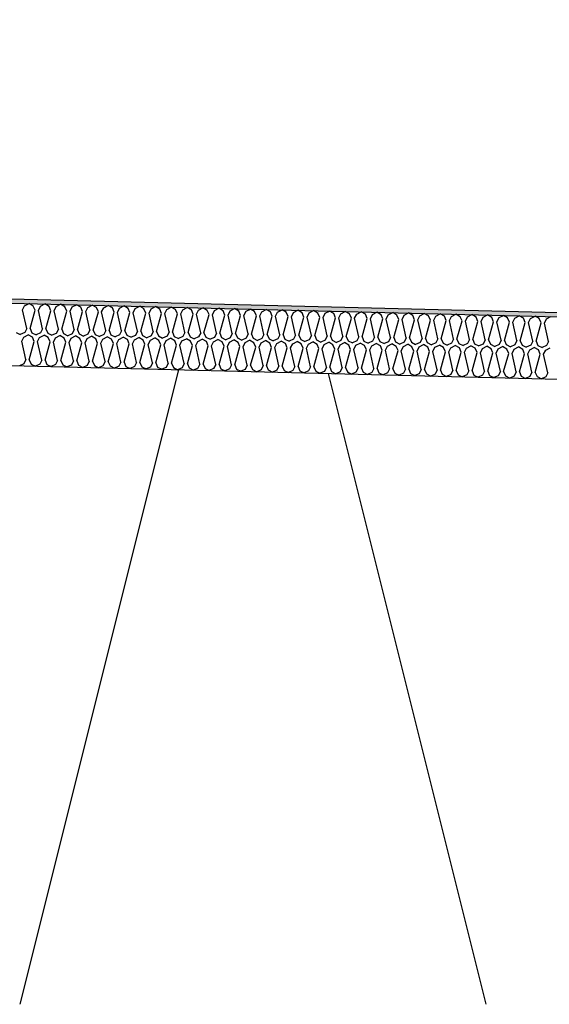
# Model space of a CAD drawing. Header units: millimetres. Extents: x -78790 to -55226, y -2070 to 11020.
# Tile 47 of 108: x -69595 to -69341, y 6969 to 7442. Entities that reach past the tile are written whole.
import ezdxf

# ---------------------------------------------------------------- set-up
doc = ezdxf.new("R2010")
doc.units = ezdxf.units.MM
doc.header["$LTSCALE"] = 0.5
doc.header["$MEASUREMENT"] = 0
doc.linetypes.add('PLINE', pattern=[0])
for name, color, linetype in [('261- Primærkonstruksjon (tak) (Skravur)(Nye konstruksjoner)', 7, 'Continuous'), ('261- Primærkonstruksjon (tak)(Nye konstruksjoner)', 7, 'Continuous'), ('262- Taktekking (Skravur)(Nye konstruksjoner)', 7, 'Continuous'), ('262- Taktekking(Nye konstruksjoner)', 7, 'Continuous')]:
    doc.layers.add(name, color=color, linetype=linetype)

# ---------------------------------------------------------------- blocks, each defined once
blk = doc.blocks.new('*X12')
at = {"layer": '262- Taktekking (Skravur)(Nye konstruksjoner)', "linetype": 'PLINE'}
for p, q in [((-69593.98, 7302.22), (-69593.01, 7304.22)), ((-69592.01, 7293.36), (-69593.98, 7302.22)), ((-69593.01, 7304.22), (-69590.91, 7305.33)), ((-69588.87, 7304.12), (-69590.91, 7305.33)), ((-69587.99, 7302.07), (-69588.87, 7304.12)), ((-69586.4, 7302.03), (-69585.42, 7304.03)), ((-69585.42, 7304.03), (-69583.32, 7305.14)), ((-69581.28, 7303.93), (-69583.32, 7305.14)), ((-69580.41, 7301.88), (-69581.28, 7303.93)), ((-69578.81, 7301.84), (-69577.84, 7303.84)), ((-69577.84, 7303.84), (-69575.74, 7304.95)), ((-69573.7, 7303.74), (-69575.74, 7304.95)), ((-69572.82, 7301.69), (-69573.7, 7303.74)), ((-69571.23, 7301.65), (-69570.25, 7303.65)), ((-69570.25, 7303.65), (-69568.15, 7304.76)), ((-69566.11, 7303.55), (-69568.15, 7304.76)), ((-69565.24, 7301.5), (-69566.11, 7303.55)), ((-69563.64, 7301.46), (-69562.67, 7303.47)), ((-69562.67, 7303.47), (-69560.57, 7304.57)), ((-69558.52, 7303.36), (-69560.57, 7304.57)), ((-69557.65, 7301.31), (-69558.52, 7303.36)), ((-69556.06, 7301.27), (-69555.08, 7303.28)), ((-69555.08, 7303.28), (-69552.98, 7304.38)), ((-69550.94, 7303.17), (-69552.98, 7304.38)), ((-69550.07, 7301.12), (-69550.94, 7303.17)), ((-69548.47, 7301.08), (-69547.5, 7303.09)), ((-69547.5, 7303.09), (-69545.4, 7304.19)), ((-69543.35, 7302.98), (-69545.4, 7304.19)), ((-69542.48, 7300.93), (-69543.35, 7302.98)), ((-69540.89, 7300.89), (-69539.91, 7302.9)), ((-69539.91, 7302.9), (-69537.81, 7304)), ((-69535.77, 7302.79), (-69537.81, 7304)), ((-69534.89, 7300.74), (-69535.77, 7302.79)), ((-69533.3, 7300.7), (-69532.33, 7302.71)), ((-69532.33, 7302.71), (-69530.22, 7303.81)), ((-69528.18, 7302.6), (-69530.22, 7303.81)), ((-69527.31, 7300.55), (-69528.18, 7302.6)), ((-69525.71, 7300.51), (-69524.74, 7302.52)), ((-69524.74, 7302.52), (-69522.64, 7303.62)), ((-69520.6, 7302.41), (-69522.64, 7303.62)), ((-69519.72, 7300.36), (-69520.6, 7302.41)), ((-69518.13, 7300.32), (-69517.15, 7302.33)), ((-69517.15, 7302.33), (-69515.05, 7303.43)), ((-69513.01, 7302.22), (-69515.05, 7303.43)), ((-69512.14, 7300.17), (-69513.01, 7302.22)), ((-69509.57, 7302.14), (-69507.47, 7303.24)), ((-69505.43, 7302.03), (-69507.47, 7303.24)), ((-69501.98, 7301.95), (-69499.88, 7303.05)), ((-69497.84, 7301.84), (-69499.88, 7303.05)), ((-69494.4, 7301.76), (-69492.3, 7302.86)), ((-69490.25, 7301.65), (-69492.3, 7302.86)), ((-69486.81, 7301.57), (-69484.71, 7302.67)), ((-69482.67, 7301.47), (-69484.71, 7302.67)), ((-69479.23, 7301.38), (-69477.13, 7302.48)), ((-69475.08, 7301.28), (-69477.13, 7302.48)), ((-69471.64, 7301.19), (-69469.54, 7302.29)), ((-69467.5, 7301.09), (-69469.54, 7302.29)), ((-69590.41, 7293.32), (-69587.99, 7302.07)), ((-69584.42, 7293.17), (-69586.4, 7302.03)), ((-69582.83, 7293.13), (-69580.41, 7301.88)), ((-69576.83, 7292.99), (-69578.81, 7301.84)), ((-69575.24, 7292.95), (-69572.82, 7301.69)), ((-69569.25, 7292.8), (-69571.23, 7301.65)), ((-69567.66, 7292.76), (-69565.24, 7301.5)), ((-69561.66, 7292.61), (-69563.64, 7301.46)), ((-69560.07, 7292.57), (-69557.65, 7301.31)), ((-69554.08, 7292.42), (-69556.06, 7301.27)), ((-69552.48, 7292.38), (-69550.07, 7301.12)), ((-69546.49, 7292.23), (-69548.47, 7301.08)), ((-69544.9, 7292.19), (-69542.48, 7300.93)), ((-69538.91, 7292.04), (-69540.89, 7300.89)), ((-69537.31, 7292), (-69534.89, 7300.74)), ((-69531.32, 7291.85), (-69533.3, 7300.7)), ((-69529.73, 7291.81), (-69527.31, 7300.55)), ((-69523.74, 7291.66), (-69525.71, 7300.51)), ((-69522.14, 7291.62), (-69519.72, 7300.36)), ((-69516.15, 7291.47), (-69518.13, 7300.32)), ((-69514.56, 7291.43), (-69512.14, 7300.17)), ((-69510.54, 7300.13), (-69509.57, 7302.14)), ((-69508.56, 7291.28), (-69510.54, 7300.13)), ((-69506.97, 7291.24), (-69504.55, 7299.98)), ((-69504.55, 7299.98), (-69505.43, 7302.03)), ((-69502.96, 7299.94), (-69501.98, 7301.95)), ((-69500.98, 7291.09), (-69502.96, 7299.94)), ((-69499.39, 7291.05), (-69496.97, 7299.79)), ((-69496.97, 7299.79), (-69497.84, 7301.84)), ((-69495.37, 7299.75), (-69494.4, 7301.76)), ((-69493.39, 7290.9), (-69495.37, 7299.75)), ((-69491.8, 7290.86), (-69489.38, 7299.6)), ((-69489.38, 7299.6), (-69490.25, 7301.65)), ((-69487.79, 7299.56), (-69486.81, 7301.57)), ((-69485.81, 7290.71), (-69487.79, 7299.56)), ((-69484.21, 7290.67), (-69481.8, 7299.41)), ((-69481.8, 7299.41), (-69482.67, 7301.47)), ((-69480.2, 7299.37), (-69479.23, 7301.38)), ((-69478.22, 7290.52), (-69480.2, 7299.37)), ((-69476.63, 7290.48), (-69474.21, 7299.22)), ((-69474.21, 7299.22), (-69475.08, 7301.28)), ((-69472.62, 7299.18), (-69471.64, 7301.19)), ((-69470.64, 7290.33), (-69472.62, 7299.18)), ((-69469.04, 7290.29), (-69466.62, 7299.03)), ((-69466.62, 7299.03), (-69467.5, 7301.09)), ((-69465.03, 7298.99), (-69464.06, 7301)), ((-69463.05, 7290.14), (-69465.03, 7298.99)), ((-69464.06, 7301), (-69461.96, 7302.1)), ((-69459.91, 7300.9), (-69461.96, 7302.1)), ((-69461.46, 7290.1), (-69459.04, 7298.84)), ((-69459.04, 7298.84), (-69459.91, 7300.9)), ((-69457.45, 7298.8), (-69456.47, 7300.81)), ((-69455.47, 7289.95), (-69457.45, 7298.8)), ((-69456.47, 7300.81), (-69454.37, 7301.91)), ((-69452.33, 7300.71), (-69454.37, 7301.91)), ((-69453.87, 7289.91), (-69451.45, 7298.65)), ((-69451.45, 7298.65), (-69452.33, 7300.71)), ((-69449.86, 7298.61), (-69448.88, 7300.62)), ((-69447.88, 7289.76), (-69449.86, 7298.61)), ((-69448.88, 7300.62), (-69446.78, 7301.72)), ((-69444.74, 7300.52), (-69446.78, 7301.72)), ((-69446.29, 7289.72), (-69443.87, 7298.46)), ((-69443.87, 7298.46), (-69444.74, 7300.52)), ((-69442.27, 7298.42), (-69441.3, 7300.43)), ((-69440.29, 7289.57), (-69442.27, 7298.42)), ((-69441.3, 7300.43), (-69439.2, 7301.54)), ((-69437.16, 7300.33), (-69439.2, 7301.54)), ((-69438.7, 7289.53), (-69436.28, 7298.27)), ((-69436.28, 7298.27), (-69437.16, 7300.33)), ((-69434.69, 7298.23), (-69433.71, 7300.24)), ((-69432.71, 7289.38), (-69434.69, 7298.23)), ((-69433.71, 7300.24), (-69431.61, 7301.35)), ((-69429.57, 7300.14), (-69431.61, 7301.35)), ((-69431.12, 7289.34), (-69428.7, 7298.08)), ((-69428.7, 7298.08), (-69429.57, 7300.14)), ((-69427.1, 7298.04), (-69426.13, 7300.05)), ((-69425.12, 7289.19), (-69427.1, 7298.04)), ((-69426.13, 7300.05), (-69424.03, 7301.16)), ((-69421.98, 7299.95), (-69424.03, 7301.16)), ((-69423.53, 7289.15), (-69421.11, 7297.89)), ((-69421.11, 7297.89), (-69421.98, 7299.95)), ((-69419.52, 7297.85), (-69418.54, 7299.86)), ((-69417.54, 7289), (-69419.52, 7297.85)), ((-69418.54, 7299.86), (-69416.44, 7300.97)), ((-69414.4, 7299.76), (-69416.44, 7300.97)), ((-69415.94, 7288.96), (-69413.53, 7297.7)), ((-69413.53, 7297.7), (-69414.4, 7299.76)), ((-69411.93, 7297.66), (-69410.96, 7299.67)), ((-69409.95, 7288.81), (-69411.93, 7297.66)), ((-69410.96, 7299.67), (-69408.86, 7300.78)), ((-69406.81, 7299.57), (-69408.86, 7300.78)), ((-69408.36, 7288.77), (-69405.94, 7297.51)), ((-69405.94, 7297.51), (-69406.81, 7299.57)), ((-69404.35, 7297.47), (-69403.37, 7299.48)), ((-69402.37, 7288.62), (-69404.35, 7297.47)), ((-69403.37, 7299.48), (-69401.27, 7300.59)), ((-69399.23, 7299.38), (-69401.27, 7300.59)), ((-69398.35, 7297.32), (-69399.23, 7299.38)), ((-69396.76, 7297.29), (-69395.79, 7299.29)), ((-69395.79, 7299.29), (-69393.69, 7300.4)), ((-69391.64, 7299.19), (-69393.69, 7300.4)), ((-69390.77, 7297.14), (-69391.64, 7299.19)), ((-69389.18, 7297.1), (-69388.2, 7299.1)), ((-69388.2, 7299.1), (-69386.1, 7300.21)), ((-69384.06, 7299), (-69386.1, 7300.21)), ((-69383.18, 7296.95), (-69384.06, 7299)), ((-69381.59, 7296.91), (-69380.61, 7298.91)), ((-69380.61, 7298.91), (-69378.51, 7300.02)), ((-69376.47, 7298.81), (-69378.51, 7300.02)), ((-69375.6, 7296.76), (-69376.47, 7298.81)), ((-69374, 7296.72), (-69373.03, 7298.72)), ((-69373.03, 7298.72), (-69370.93, 7299.83)), ((-69368.89, 7298.62), (-69370.93, 7299.83)), ((-69368.01, 7296.57), (-69368.89, 7298.62)), ((-69366.42, 7296.53), (-69365.44, 7298.53)), ((-69365.44, 7298.53), (-69363.34, 7299.64)), ((-69361.3, 7298.43), (-69363.34, 7299.64)), ((-69360.43, 7296.38), (-69361.3, 7298.43)), ((-69358.83, 7296.34), (-69357.86, 7298.35)), ((-69357.86, 7298.35), (-69355.76, 7299.45)), ((-69353.72, 7298.24), (-69355.76, 7299.45)), ((-69352.84, 7296.19), (-69353.72, 7298.24)), ((-69351.25, 7296.15), (-69350.27, 7298.16)), ((-69350.27, 7298.16), (-69348.17, 7299.26)), ((-69346.13, 7298.05), (-69348.17, 7299.26)), ((-69345.26, 7296), (-69346.13, 7298.05)), ((-69343.66, 7295.96), (-69342.69, 7297.97)), ((-69342.69, 7297.97), (-69340.59, 7299.07)), ((-69592.01, 7293.36), (-69592.98, 7291.36)), ((-69590.41, 7293.32), (-69589.54, 7291.27)), ((-69584.42, 7293.17), (-69585.4, 7291.17)), ((-69582.83, 7293.13), (-69581.95, 7291.08)), ((-69576.83, 7292.99), (-69577.81, 7290.98)), ((-69575.24, 7292.95), (-69574.37, 7290.89)), ((-69569.25, 7292.8), (-69570.22, 7290.79)), ((-69567.66, 7292.76), (-69566.78, 7290.7)), ((-69400.77, 7288.58), (-69398.35, 7297.32)), ((-69394.78, 7288.43), (-69396.76, 7297.29)), ((-69393.19, 7288.39), (-69390.77, 7297.14)), ((-69387.2, 7288.24), (-69389.18, 7297.1)), ((-69385.6, 7288.2), (-69383.18, 7296.95)), ((-69379.61, 7288.05), (-69381.59, 7296.91)), ((-69378.02, 7288.01), (-69375.6, 7296.76)), ((-69372.03, 7287.86), (-69374, 7296.72)), ((-69370.43, 7287.83), (-69368.01, 7296.57)), ((-69364.44, 7287.68), (-69366.42, 7296.53)), ((-69362.85, 7287.64), (-69360.43, 7296.38)), ((-69356.85, 7287.49), (-69358.83, 7296.34)), ((-69355.26, 7287.45), (-69352.84, 7296.19)), ((-69349.27, 7287.3), (-69351.25, 7296.15)), ((-69347.67, 7287.26), (-69345.26, 7296)), ((-69341.68, 7287.11), (-69343.66, 7295.96)), ((-69597.12, 7291.46), (-69595.08, 7290.43)), ((-69592.98, 7291.36), (-69595.08, 7290.43)), ((-69594.36, 7287.22), (-69593.38, 7289.23)), ((-69593.38, 7289.23), (-69591.28, 7290.33)), ((-69589.24, 7289.12), (-69591.28, 7290.33)), ((-69589.54, 7291.27), (-69587.49, 7290.24)), ((-69588.37, 7287.07), (-69589.24, 7289.12)), ((-69585.4, 7291.17), (-69587.49, 7290.24)), ((-69586.77, 7287.03), (-69585.8, 7289.04)), ((-69585.8, 7289.04), (-69583.7, 7290.14)), ((-69581.66, 7288.94), (-69583.7, 7290.14)), ((-69581.95, 7291.08), (-69579.91, 7290.05)), ((-69580.78, 7286.88), (-69581.66, 7288.94)), ((-69577.81, 7290.98), (-69579.91, 7290.05)), ((-69579.19, 7286.84), (-69578.21, 7288.85)), ((-69578.21, 7288.85), (-69576.11, 7289.95)), ((-69574.07, 7288.75), (-69576.11, 7289.95)), ((-69574.37, 7290.89), (-69572.32, 7289.86)), ((-69573.2, 7286.69), (-69574.07, 7288.75)), ((-69570.22, 7290.79), (-69572.32, 7289.86)), ((-69571.6, 7286.65), (-69570.63, 7288.66)), ((-69570.63, 7288.66), (-69568.53, 7289.76)), ((-69566.48, 7288.56), (-69568.53, 7289.76)), ((-69566.78, 7290.7), (-69564.73, 7289.67)), ((-69565.61, 7286.5), (-69566.48, 7288.56)), ((-69562.64, 7290.6), (-69564.73, 7289.67)), ((-69564.02, 7286.46), (-69563.04, 7288.47)), ((-69563.04, 7288.47), (-69560.94, 7289.57)), ((-69561.66, 7292.61), (-69562.64, 7290.6)), ((-69558.9, 7288.37), (-69560.94, 7289.57)), ((-69560.07, 7292.57), (-69559.2, 7290.51)), ((-69559.2, 7290.51), (-69557.15, 7289.48)), ((-69558.03, 7286.31), (-69558.9, 7288.37)), ((-69555.05, 7290.41), (-69557.15, 7289.48)), ((-69556.43, 7286.27), (-69555.46, 7288.28)), ((-69555.46, 7288.28), (-69553.36, 7289.38)), ((-69554.08, 7292.42), (-69555.05, 7290.41)), ((-69551.31, 7288.18), (-69553.36, 7289.38)), ((-69552.48, 7292.38), (-69551.61, 7290.32)), ((-69551.61, 7290.32), (-69549.56, 7289.29)), ((-69550.44, 7286.12), (-69551.31, 7288.18)), ((-69547.47, 7290.22), (-69549.56, 7289.29)), ((-69548.85, 7286.08), (-69547.87, 7288.09)), ((-69547.87, 7288.09), (-69545.77, 7289.19)), ((-69546.49, 7292.23), (-69547.47, 7290.22)), ((-69543.73, 7287.99), (-69545.77, 7289.19)), ((-69544.9, 7292.19), (-69544.03, 7290.13)), ((-69544.03, 7290.13), (-69541.98, 7289.1)), ((-69539.88, 7290.03), (-69541.98, 7289.1)), ((-69540.29, 7287.9), (-69538.19, 7289.01)), ((-69538.91, 7292.04), (-69539.88, 7290.03)), ((-69536.14, 7287.8), (-69538.19, 7289.01)), ((-69537.31, 7292), (-69536.44, 7289.94)), ((-69536.44, 7289.94), (-69534.39, 7288.91)), ((-69532.3, 7289.84), (-69534.39, 7288.91)), ((-69532.7, 7287.71), (-69530.6, 7288.82)), ((-69531.32, 7291.85), (-69532.3, 7289.84)), ((-69528.56, 7287.61), (-69530.6, 7288.82)), ((-69529.73, 7291.81), (-69528.85, 7289.75)), ((-69528.85, 7289.75), (-69526.81, 7288.72)), ((-69524.71, 7289.65), (-69526.81, 7288.72)), ((-69525.11, 7287.52), (-69523.01, 7288.63)), ((-69523.74, 7291.66), (-69524.71, 7289.65)), ((-69520.97, 7287.42), (-69523.01, 7288.63)), ((-69522.14, 7291.62), (-69521.27, 7289.56)), ((-69521.27, 7289.56), (-69519.22, 7288.53)), ((-69517.13, 7289.46), (-69519.22, 7288.53)), ((-69517.53, 7287.33), (-69515.43, 7288.44)), ((-69516.15, 7291.47), (-69517.13, 7289.46)), ((-69513.39, 7287.23), (-69515.43, 7288.44)), ((-69514.56, 7291.43), (-69513.68, 7289.37)), ((-69513.68, 7289.37), (-69511.64, 7288.34)), ((-69509.54, 7289.27), (-69511.64, 7288.34)), ((-69509.94, 7287.14), (-69507.84, 7288.25)), ((-69508.56, 7291.28), (-69509.54, 7289.27)), ((-69505.8, 7287.04), (-69507.84, 7288.25)), ((-69506.97, 7291.24), (-69506.1, 7289.18)), ((-69506.1, 7289.18), (-69504.05, 7288.15)), ((-69501.95, 7289.08), (-69504.05, 7288.15)), ((-69502.36, 7286.95), (-69500.26, 7288.06)), ((-69500.98, 7291.09), (-69501.95, 7289.08)), ((-69498.21, 7286.85), (-69500.26, 7288.06)), ((-69499.39, 7291.05), (-69498.51, 7288.99)), ((-69498.51, 7288.99), (-69496.46, 7287.96)), ((-69494.37, 7288.89), (-69496.46, 7287.96)), ((-69493.39, 7290.9), (-69494.37, 7288.89)), ((-69491.8, 7290.86), (-69490.93, 7288.8)), ((-69490.93, 7288.8), (-69488.88, 7287.77)), ((-69486.78, 7288.7), (-69488.88, 7287.77)), ((-69485.81, 7290.71), (-69486.78, 7288.7)), ((-69484.21, 7290.67), (-69483.34, 7288.62)), ((-69483.34, 7288.62), (-69481.29, 7287.58)), ((-69479.2, 7288.51), (-69481.29, 7287.58)), ((-69478.22, 7290.52), (-69479.2, 7288.51)), ((-69476.63, 7290.48), (-69475.76, 7288.43)), ((-69475.76, 7288.43), (-69473.71, 7287.39)), ((-69471.61, 7288.32), (-69473.71, 7287.39)), ((-69470.64, 7290.33), (-69471.61, 7288.32)), ((-69469.04, 7290.29), (-69468.17, 7288.24)), ((-69468.17, 7288.24), (-69466.12, 7287.2)), ((-69464.03, 7288.13), (-69466.12, 7287.2)), ((-69463.05, 7290.14), (-69464.03, 7288.13)), ((-69461.46, 7290.1), (-69460.58, 7288.05)), ((-69460.58, 7288.05), (-69458.54, 7287.01)), ((-69455.47, 7289.95), (-69456.44, 7287.94)), ((-69453.87, 7289.91), (-69453, 7287.86)), ((-69447.88, 7289.76), (-69448.86, 7287.75)), ((-69446.29, 7289.72), (-69445.41, 7287.67)), ((-69440.29, 7289.57), (-69441.27, 7287.56)), ((-69438.7, 7289.53), (-69437.83, 7287.48)), ((-69432.71, 7289.38), (-69433.68, 7287.37)), ((-69431.12, 7289.34), (-69430.24, 7287.29)), ((-69425.12, 7289.19), (-69426.1, 7287.18)), ((-69423.53, 7289.15), (-69422.66, 7287.1)), ((-69417.54, 7289), (-69418.51, 7286.99)), ((-69415.94, 7288.96), (-69415.07, 7286.91)), ((-69409.95, 7288.81), (-69410.93, 7286.8)), ((-69408.36, 7288.77), (-69407.49, 7286.72)), ((-69402.37, 7288.62), (-69403.34, 7286.62)), ((-69400.77, 7288.58), (-69399.9, 7286.53)), ((-69394.78, 7288.43), (-69395.76, 7286.43)), ((-69393.19, 7288.39), (-69392.31, 7286.34)), ((-69387.2, 7288.24), (-69388.17, 7286.24)), ((-69385.6, 7288.2), (-69384.73, 7286.15)), ((-69379.61, 7288.05), (-69380.59, 7286.05)), ((-69378.02, 7288.01), (-69377.14, 7285.96)), ((-69592.38, 7278.37), (-69594.36, 7287.22)), ((-69590.79, 7278.33), (-69588.37, 7287.07)), ((-69584.79, 7278.18), (-69586.77, 7287.03)), ((-69583.2, 7278.14), (-69580.78, 7286.88)), ((-69577.21, 7277.99), (-69579.19, 7286.84)), ((-69575.62, 7277.95), (-69573.2, 7286.69)), ((-69569.62, 7277.8), (-69571.6, 7286.65)), ((-69568.03, 7277.76), (-69565.61, 7286.5)), ((-69562.04, 7277.61), (-69564.02, 7286.46)), ((-69560.44, 7277.57), (-69558.03, 7286.31)), ((-69554.45, 7277.42), (-69556.43, 7286.27)), ((-69552.86, 7277.38), (-69550.44, 7286.12)), ((-69546.87, 7277.23), (-69548.85, 7286.08)), ((-69545.27, 7277.19), (-69542.85, 7285.93)), ((-69542.85, 7285.93), (-69543.73, 7287.99)), ((-69541.26, 7285.89), (-69540.29, 7287.9)), ((-69539.28, 7277.04), (-69541.26, 7285.89)), ((-69537.69, 7277), (-69535.27, 7285.74)), ((-69535.27, 7285.74), (-69536.14, 7287.8)), ((-69533.68, 7285.7), (-69532.7, 7287.71)), ((-69531.7, 7276.85), (-69533.68, 7285.7)), ((-69530.1, 7276.81), (-69527.68, 7285.55)), ((-69527.68, 7285.55), (-69528.56, 7287.61)), ((-69526.09, 7285.51), (-69525.11, 7287.52)), ((-69524.11, 7276.66), (-69526.09, 7285.51)), ((-69522.52, 7276.62), (-69520.1, 7285.36)), ((-69520.1, 7285.36), (-69520.97, 7287.42)), ((-69518.5, 7285.32), (-69517.53, 7287.33)), ((-69516.53, 7276.47), (-69518.5, 7285.32)), ((-69514.93, 7276.43), (-69512.51, 7285.17)), ((-69512.51, 7285.17), (-69513.39, 7287.23)), ((-69510.92, 7285.13), (-69509.94, 7287.14)), ((-69508.94, 7276.28), (-69510.92, 7285.13)), ((-69507.35, 7276.24), (-69504.93, 7284.98)), ((-69504.93, 7284.98), (-69505.8, 7287.04)), ((-69503.33, 7284.94), (-69502.36, 7286.95)), ((-69501.35, 7276.09), (-69503.33, 7284.94)), ((-69499.76, 7276.05), (-69497.34, 7284.79)), ((-69497.34, 7284.79), (-69498.21, 7286.85)), ((-69495.75, 7284.76), (-69494.77, 7286.76)), ((-69493.77, 7275.9), (-69495.75, 7284.76)), ((-69494.77, 7286.76), (-69492.67, 7287.87)), ((-69490.63, 7286.66), (-69492.67, 7287.87)), ((-69492.17, 7275.86), (-69489.76, 7284.61)), ((-69489.76, 7284.61), (-69490.63, 7286.66)), ((-69488.16, 7284.57), (-69487.19, 7286.57)), ((-69486.18, 7275.71), (-69488.16, 7284.57)), ((-69487.19, 7286.57), (-69485.09, 7287.68)), ((-69483.04, 7286.47), (-69485.09, 7287.68)), ((-69484.59, 7275.67), (-69482.17, 7284.42)), ((-69482.17, 7284.42), (-69483.04, 7286.47)), ((-69480.58, 7284.38), (-69479.6, 7286.38)), ((-69478.6, 7275.52), (-69480.58, 7284.38)), ((-69479.6, 7286.38), (-69477.5, 7287.49)), ((-69475.46, 7286.28), (-69477.5, 7287.49)), ((-69477, 7275.48), (-69474.58, 7284.23)), ((-69474.58, 7284.23), (-69475.46, 7286.28)), ((-69472.99, 7284.19), (-69472.02, 7286.19)), ((-69471.01, 7275.33), (-69472.99, 7284.19)), ((-69472.02, 7286.19), (-69469.92, 7287.3)), ((-69467.87, 7286.09), (-69469.92, 7287.3)), ((-69469.42, 7275.29), (-69467, 7284.04)), ((-69467, 7284.04), (-69467.87, 7286.09)), ((-69465.41, 7284), (-69464.43, 7286)), ((-69463.43, 7275.15), (-69465.41, 7284)), ((-69464.43, 7286), (-69462.33, 7287.11)), ((-69460.29, 7285.9), (-69462.33, 7287.11)), ((-69461.83, 7275.11), (-69459.41, 7283.85)), ((-69459.41, 7283.85), (-69460.29, 7285.9)), ((-69456.44, 7287.94), (-69458.54, 7287.01)), ((-69457.82, 7283.81), (-69456.84, 7285.82)), ((-69455.84, 7274.96), (-69457.82, 7283.81)), ((-69456.84, 7285.82), (-69454.74, 7286.92)), ((-69452.7, 7285.71), (-69454.74, 7286.92)), ((-69454.25, 7274.92), (-69451.83, 7283.66)), ((-69453, 7287.86), (-69450.95, 7286.82)), ((-69451.83, 7283.66), (-69452.7, 7285.71)), ((-69448.86, 7287.75), (-69450.95, 7286.82)), ((-69450.23, 7283.62), (-69449.26, 7285.63)), ((-69448.26, 7274.77), (-69450.23, 7283.62)), ((-69449.26, 7285.63), (-69447.16, 7286.73)), ((-69445.12, 7285.52), (-69447.16, 7286.73)), ((-69446.66, 7274.73), (-69444.24, 7283.47)), ((-69445.41, 7287.67), (-69443.37, 7286.63)), ((-69444.24, 7283.47), (-69445.12, 7285.52)), ((-69441.27, 7287.56), (-69443.37, 7286.63)), ((-69442.65, 7283.43), (-69441.67, 7285.44)), ((-69440.67, 7274.58), (-69442.65, 7283.43)), ((-69441.67, 7285.44), (-69439.57, 7286.54)), ((-69437.53, 7285.33), (-69439.57, 7286.54)), ((-69439.08, 7274.54), (-69436.66, 7283.28)), ((-69437.83, 7287.48), (-69435.78, 7286.45)), ((-69436.66, 7283.28), (-69437.53, 7285.33)), ((-69433.68, 7287.37), (-69435.78, 7286.45)), ((-69435.06, 7283.24), (-69434.09, 7285.25)), ((-69434.09, 7285.25), (-69431.99, 7286.35)), ((-69429.95, 7285.14), (-69431.99, 7286.35)), ((-69430.24, 7287.29), (-69428.2, 7286.26)), ((-69429.07, 7283.09), (-69429.95, 7285.14)), ((-69426.1, 7287.18), (-69428.2, 7286.26)), ((-69427.48, 7283.05), (-69426.5, 7285.06)), ((-69426.5, 7285.06), (-69424.4, 7286.16)), ((-69422.36, 7284.95), (-69424.4, 7286.16)), ((-69422.66, 7287.1), (-69420.61, 7286.07)), ((-69421.49, 7282.9), (-69422.36, 7284.95)), ((-69418.51, 7286.99), (-69420.61, 7286.07)), ((-69419.89, 7282.86), (-69418.92, 7284.87)), ((-69418.92, 7284.87), (-69416.82, 7285.97)), ((-69414.77, 7284.76), (-69416.82, 7285.97)), ((-69415.07, 7286.91), (-69413.02, 7285.88)), ((-69413.9, 7282.71), (-69414.77, 7284.76)), ((-69410.93, 7286.8), (-69413.02, 7285.88)), ((-69412.31, 7282.67), (-69411.33, 7284.68)), ((-69411.33, 7284.68), (-69409.23, 7285.78)), ((-69407.19, 7284.57), (-69409.23, 7285.78)), ((-69407.49, 7286.72), (-69405.44, 7285.69)), ((-69406.32, 7282.52), (-69407.19, 7284.57)), ((-69403.34, 7286.62), (-69405.44, 7285.69)), ((-69404.72, 7282.48), (-69403.75, 7284.49)), ((-69403.75, 7284.49), (-69401.65, 7285.59)), ((-69399.6, 7284.38), (-69401.65, 7285.59)), ((-69399.9, 7286.53), (-69397.85, 7285.5)), ((-69398.73, 7282.33), (-69399.6, 7284.38)), ((-69395.76, 7286.43), (-69397.85, 7285.5)), ((-69397.14, 7282.29), (-69396.16, 7284.3)), ((-69396.16, 7284.3), (-69394.06, 7285.4)), ((-69392.02, 7284.19), (-69394.06, 7285.4)), ((-69392.31, 7286.34), (-69390.27, 7285.31)), ((-69391.14, 7282.14), (-69392.02, 7284.19)), ((-69388.17, 7286.24), (-69390.27, 7285.31)), ((-69389.55, 7282.1), (-69388.58, 7284.11)), ((-69388.58, 7284.11), (-69386.47, 7285.21)), ((-69384.43, 7284), (-69386.47, 7285.21)), ((-69384.73, 7286.15), (-69382.68, 7285.12)), ((-69383.56, 7281.95), (-69384.43, 7284)), ((-69380.59, 7286.05), (-69382.68, 7285.12)), ((-69381.96, 7281.91), (-69380.99, 7283.92)), ((-69380.99, 7283.92), (-69378.89, 7285.02)), ((-69376.85, 7283.82), (-69378.89, 7285.02)), ((-69377.14, 7285.96), (-69375.1, 7284.93)), ((-69375.97, 7281.76), (-69376.85, 7283.82)), ((-69373, 7285.86), (-69375.1, 7284.93)), ((-69374.38, 7281.72), (-69373.4, 7283.73)), ((-69373.4, 7283.73), (-69371.3, 7284.83)), ((-69372.03, 7287.86), (-69373, 7285.86)), ((-69369.26, 7283.63), (-69371.3, 7284.83)), ((-69370.43, 7287.83), (-69369.56, 7285.77)), ((-69369.56, 7285.77), (-69367.51, 7284.74)), ((-69368.39, 7281.57), (-69369.26, 7283.63)), ((-69365.41, 7285.67), (-69367.51, 7284.74)), ((-69366.79, 7281.53), (-69365.82, 7283.54)), ((-69365.82, 7283.54), (-69363.72, 7284.64)), ((-69364.44, 7287.68), (-69365.41, 7285.67)), ((-69361.68, 7283.44), (-69363.72, 7284.64)), ((-69362.85, 7287.64), (-69361.97, 7285.58)), ((-69361.97, 7285.58), (-69359.93, 7284.55)), ((-69360.8, 7281.38), (-69361.68, 7283.44)), ((-69357.83, 7285.48), (-69359.93, 7284.55)), ((-69359.21, 7281.34), (-69358.23, 7283.35)), ((-69358.23, 7283.35), (-69356.13, 7284.45)), ((-69356.85, 7287.49), (-69357.83, 7285.48)), ((-69354.09, 7283.25), (-69356.13, 7284.45)), ((-69355.26, 7287.45), (-69354.39, 7285.39)), ((-69354.39, 7285.39), (-69352.34, 7284.36)), ((-69350.24, 7285.29), (-69352.34, 7284.36)), ((-69350.65, 7283.16), (-69348.55, 7284.26)), ((-69349.27, 7287.3), (-69350.24, 7285.29)), ((-69346.5, 7283.06), (-69348.55, 7284.26)), ((-69347.67, 7287.26), (-69346.8, 7285.2)), ((-69346.8, 7285.2), (-69344.75, 7284.17)), ((-69342.66, 7285.1), (-69344.75, 7284.17)), ((-69343.06, 7282.97), (-69340.96, 7284.07)), ((-69341.68, 7287.11), (-69342.66, 7285.1)), ((-69433.08, 7274.39), (-69435.06, 7283.24)), ((-69431.49, 7274.35), (-69429.07, 7283.09)), ((-69425.5, 7274.2), (-69427.48, 7283.05)), ((-69423.91, 7274.16), (-69421.49, 7282.9)), ((-69417.91, 7274.01), (-69419.89, 7282.86)), ((-69416.32, 7273.97), (-69413.9, 7282.71)), ((-69410.33, 7273.82), (-69412.31, 7282.67)), ((-69408.73, 7273.78), (-69406.32, 7282.52)), ((-69402.74, 7273.63), (-69404.72, 7282.48)), ((-69401.15, 7273.59), (-69398.73, 7282.33)), ((-69395.16, 7273.44), (-69397.14, 7282.29)), ((-69393.56, 7273.4), (-69391.14, 7282.14)), ((-69387.57, 7273.25), (-69389.55, 7282.1)), ((-69385.98, 7273.21), (-69383.56, 7281.95)), ((-69379.99, 7273.06), (-69381.96, 7281.91)), ((-69378.39, 7273.02), (-69375.97, 7281.76)), ((-69372.4, 7272.87), (-69374.38, 7281.72)), ((-69370.81, 7272.83), (-69368.39, 7281.57)), ((-69364.81, 7272.68), (-69366.79, 7281.53)), ((-69363.22, 7272.64), (-69360.8, 7281.38)), ((-69357.23, 7272.49), (-69359.21, 7281.34)), ((-69355.64, 7272.45), (-69353.22, 7281.19)), ((-69353.22, 7281.19), (-69354.09, 7283.25)), ((-69351.62, 7281.15), (-69350.65, 7283.16)), ((-69349.64, 7272.3), (-69351.62, 7281.15)), ((-69348.05, 7272.26), (-69345.63, 7281)), ((-69345.63, 7281), (-69346.5, 7283.06)), ((-69344.04, 7280.96), (-69343.06, 7282.97)), ((-69342.06, 7272.11), (-69344.04, 7280.96)), ((-69593.36, 7276.36), (-69595.45, 7275.43)), ((-69592.38, 7278.37), (-69593.36, 7276.36)), ((-69590.79, 7278.33), (-69589.91, 7276.27)), ((-69589.91, 7276.27), (-69587.87, 7275.24)), ((-69585.77, 7276.17), (-69587.87, 7275.24)), ((-69584.79, 7278.18), (-69585.77, 7276.17)), ((-69583.2, 7278.14), (-69582.33, 7276.09)), ((-69582.33, 7276.09), (-69580.28, 7275.05)), ((-69578.18, 7275.98), (-69580.28, 7275.05)), ((-69577.21, 7277.99), (-69578.18, 7275.98)), ((-69575.62, 7277.95), (-69574.74, 7275.9)), ((-69574.74, 7275.9), (-69572.7, 7274.86)), ((-69570.6, 7275.79), (-69572.7, 7274.86)), ((-69569.62, 7277.8), (-69570.6, 7275.79)), ((-69568.03, 7277.76), (-69567.16, 7275.71)), ((-69567.16, 7275.71), (-69565.11, 7274.67)), ((-69563.01, 7275.6), (-69565.11, 7274.67)), ((-69562.04, 7277.61), (-69563.01, 7275.6)), ((-69560.44, 7277.57), (-69559.57, 7275.52)), ((-69559.57, 7275.52), (-69557.52, 7274.48)), ((-69555.43, 7275.41), (-69557.52, 7274.48)), ((-69554.45, 7277.42), (-69555.43, 7275.41)), ((-69552.86, 7277.38), (-69551.99, 7275.33)), ((-69551.99, 7275.33), (-69549.94, 7274.29)), ((-69547.84, 7275.22), (-69549.94, 7274.29)), ((-69546.87, 7277.23), (-69547.84, 7275.22)), ((-69545.27, 7277.19), (-69544.4, 7275.14)), ((-69544.4, 7275.14), (-69542.35, 7274.1)), ((-69540.26, 7275.03), (-69542.35, 7274.1)), ((-69539.28, 7277.04), (-69540.26, 7275.03)), ((-69537.69, 7277), (-69536.81, 7274.95)), ((-69536.81, 7274.95), (-69534.77, 7273.92)), ((-69532.67, 7274.84), (-69534.77, 7273.92)), ((-69531.7, 7276.85), (-69532.67, 7274.84)), ((-69530.1, 7276.81), (-69529.23, 7274.76)), ((-69529.23, 7274.76), (-69527.18, 7273.73)), ((-69525.09, 7274.65), (-69527.18, 7273.73)), ((-69524.11, 7276.66), (-69525.09, 7274.65)), ((-69522.52, 7276.62), (-69521.64, 7274.57)), ((-69521.64, 7274.57), (-69519.6, 7273.54)), ((-69517.5, 7274.46), (-69519.6, 7273.54)), ((-69516.53, 7276.47), (-69517.5, 7274.46)), ((-69514.93, 7276.43), (-69514.06, 7274.38)), ((-69514.06, 7274.38), (-69512.01, 7273.35)), ((-69509.91, 7274.27), (-69512.01, 7273.35)), ((-69508.94, 7276.28), (-69509.91, 7274.27)), ((-69507.35, 7276.24), (-69506.47, 7274.19)), ((-69506.47, 7274.19), (-69504.43, 7273.16)), ((-69502.33, 7274.09), (-69504.43, 7273.16)), ((-69501.35, 7276.09), (-69502.33, 7274.09)), ((-69499.76, 7276.05), (-69498.89, 7274)), ((-69498.89, 7274), (-69496.84, 7272.97)), ((-69494.74, 7273.9), (-69496.84, 7272.97)), ((-69493.77, 7275.9), (-69494.74, 7273.9)), ((-69492.17, 7275.86), (-69491.3, 7273.81)), ((-69486.18, 7275.71), (-69487.16, 7273.71)), ((-69484.59, 7275.67), (-69483.72, 7273.62)), ((-69478.6, 7275.52), (-69479.57, 7273.52)), ((-69477, 7275.48), (-69476.13, 7273.43)), ((-69471.01, 7275.33), (-69471.99, 7273.33)), ((-69469.42, 7275.29), (-69468.54, 7273.24)), ((-69463.43, 7275.15), (-69464.4, 7273.14)), ((-69461.83, 7275.11), (-69460.96, 7273.05)), ((-69455.84, 7274.96), (-69456.82, 7272.95)), ((-69454.25, 7274.92), (-69453.37, 7272.86)), ((-69448.26, 7274.77), (-69449.23, 7272.76)), ((-69446.66, 7274.73), (-69445.79, 7272.67)), ((-69440.67, 7274.58), (-69441.65, 7272.57)), ((-69439.08, 7274.54), (-69438.2, 7272.48)), ((-69433.08, 7274.39), (-69434.06, 7272.38)), ((-69431.49, 7274.35), (-69430.62, 7272.29)), ((-69425.5, 7274.2), (-69426.47, 7272.19)), ((-69423.91, 7274.16), (-69423.03, 7272.1)), ((-69417.91, 7274.01), (-69418.89, 7272)), ((-69416.32, 7273.97), (-69415.45, 7271.91)), ((-69491.3, 7273.81), (-69489.25, 7272.78)), ((-69487.16, 7273.71), (-69489.25, 7272.78)), ((-69483.72, 7273.62), (-69481.67, 7272.59)), ((-69479.57, 7273.52), (-69481.67, 7272.59)), ((-69476.13, 7273.43), (-69474.08, 7272.4)), ((-69471.99, 7273.33), (-69474.08, 7272.4)), ((-69468.54, 7273.24), (-69466.5, 7272.21)), ((-69464.4, 7273.14), (-69466.5, 7272.21)), ((-69460.96, 7273.05), (-69458.91, 7272.02)), ((-69456.82, 7272.95), (-69458.91, 7272.02)), ((-69453.37, 7272.86), (-69451.33, 7271.83)), ((-69449.23, 7272.76), (-69451.33, 7271.83)), ((-69445.79, 7272.67), (-69443.74, 7271.64)), ((-69441.65, 7272.57), (-69443.74, 7271.64)), ((-69438.2, 7272.48), (-69436.16, 7271.45)), ((-69434.06, 7272.38), (-69436.16, 7271.45)), ((-69430.62, 7272.29), (-69428.57, 7271.26)), ((-69426.47, 7272.19), (-69428.57, 7271.26)), ((-69423.03, 7272.1), (-69420.98, 7271.07)), ((-69418.89, 7272), (-69420.98, 7271.07)), ((-69415.45, 7271.91), (-69413.4, 7270.88)), ((-69411.3, 7271.81), (-69413.4, 7270.88)), ((-69410.33, 7273.82), (-69411.3, 7271.81)), ((-69408.73, 7273.78), (-69407.86, 7271.72)), ((-69407.86, 7271.72), (-69405.81, 7270.69)), ((-69403.72, 7271.62), (-69405.81, 7270.69)), ((-69402.74, 7273.63), (-69403.72, 7271.62)), ((-69401.15, 7273.59), (-69400.27, 7271.53)), ((-69400.27, 7271.53), (-69398.23, 7270.5)), ((-69396.13, 7271.43), (-69398.23, 7270.5)), ((-69395.16, 7273.44), (-69396.13, 7271.43)), ((-69393.56, 7273.4), (-69392.69, 7271.34)), ((-69392.69, 7271.34), (-69390.64, 7270.31)), ((-69388.55, 7271.24), (-69390.64, 7270.31)), ((-69387.57, 7273.25), (-69388.55, 7271.24)), ((-69385.98, 7273.21), (-69385.1, 7271.15)), ((-69385.1, 7271.15), (-69383.06, 7270.12)), ((-69380.96, 7271.05), (-69383.06, 7270.12)), ((-69379.99, 7273.06), (-69380.96, 7271.05)), ((-69378.39, 7273.02), (-69377.52, 7270.96)), ((-69377.52, 7270.96), (-69375.47, 7269.93)), ((-69373.38, 7270.86), (-69375.47, 7269.93)), ((-69372.4, 7272.87), (-69373.38, 7270.86)), ((-69370.81, 7272.83), (-69369.93, 7270.78)), ((-69369.93, 7270.78), (-69367.89, 7269.74)), ((-69365.79, 7270.67), (-69367.89, 7269.74)), ((-69364.81, 7272.68), (-69365.79, 7270.67)), ((-69363.22, 7272.64), (-69362.35, 7270.59)), ((-69362.35, 7270.59), (-69360.3, 7269.55)), ((-69358.2, 7270.48), (-69360.3, 7269.55)), ((-69357.23, 7272.49), (-69358.2, 7270.48)), ((-69355.64, 7272.45), (-69354.76, 7270.4)), ((-69354.76, 7270.4), (-69352.71, 7269.36)), ((-69350.62, 7270.29), (-69352.71, 7269.36)), ((-69349.64, 7272.3), (-69350.62, 7270.29)), ((-69348.05, 7272.26), (-69347.18, 7270.21)), ((-69347.18, 7270.21), (-69345.13, 7269.17)), ((-69343.03, 7270.1), (-69345.13, 7269.17)), ((-69342.06, 7272.11), (-69343.03, 7270.1))]:
    blk.add_line(p, q, dxfattribs=at)
blk = doc.blocks.new('*X13')
at = {"layer": '261- Primærkonstruksjon (tak) (Skravur)(Nye konstruksjoner)', "linetype": 'PLINE'}
for p, q in [((-69519.15, 7273.52), (-69595.3, 6968.93)), ((-69447.44, 7271.73), (-69371.73, 6968.93))]:
    blk.add_line(p, q, dxfattribs=at)

msp = doc.modelspace()

# ---------------------------------------------------------------- hatches: boundary and pattern name
at = {"layer": '262- Taktekking (Skravur)(Nye konstruksjoner)', "linetype": 'Continuous'}
msp.add_hatch(color=256, dxfattribs=at).paths.add_polyline_path([(-61378.16, 7102.01), (-74958.16, 7441.51), (-74958.16, 7439.51), (-61378.16, 7100.01)])

# ---------------------------------------------------------------- linework, layer by layer
at = {"layer": '262- Taktekking(Nye konstruksjoner)', "linetype": 'PLINE'}
for p, q in [((-74960.16, 7441.56), (-61378.16, 7102.01)), ((-74960.16, 7439.56), (-61378.16, 7100.01)), ((-74958.16, 7409.5), (-61378.16, 7070))]:
    msp.add_line(p, q, dxfattribs=at)

# ---------------------------------------------------------------- block references
at = {"layer": '261- Primærkonstruksjon (tak)(Nye konstruksjoner)'}
msp.add_blockref('*X13', (0, 0), dxfattribs=at)
at = {"layer": '262- Taktekking(Nye konstruksjoner)'}
msp.add_blockref('*X12', (0, 0), dxfattribs=at)

doc.saveas('drawing.dxf')
